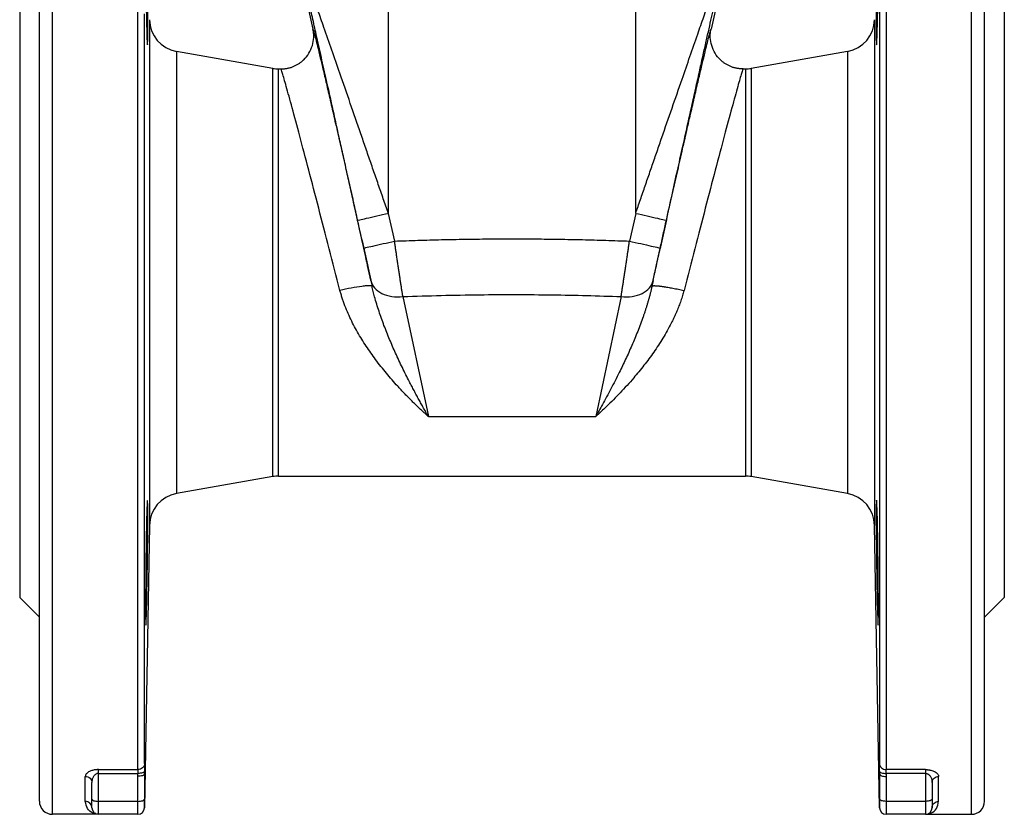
# Model space of a CAD drawing. Header units: millimetres. Extents: x 1043 to 2166, y -155 to 698.
# Tile 5 of 30: x 1058 to 1208, y 87 to 208. Entities that reach past the tile are written whole.
import ezdxf

# ---------------------------------------------------------------- set-up
doc = ezdxf.new("R2010")
doc.units = ezdxf.units.MM

msp = doc.modelspace()

# ---------------------------------------------------------------- linework, layer by layer
at = {"color": 7, "linetype": 'Continuous', "lineweight": 25}
for p, q in [((1062.74, 87.01), (1062.74, 252.01)), ((1075.76, 93.81), (1075.76, 252.01)), ((1113.9, 252.17), (1113.9, 178.52)), ((1151.59, 178.52), (1151.59, 252.17)), ((1189.73, 252.01), (1189.73, 93.81)), ((1202.74, 87.01), (1202.74, 252.01)), ((1188.73, 251.03), (1188.73, 94.72)), ((1060.74, 89.01), (1060.74, 250.01)), ((1204.74, 89.01), (1204.74, 250.01)), ((1098.86, 222.64), (1102.42, 206.59)), ((1166.62, 222.64), (1163.07, 206.59)), ((1057.74, 219.01), (1057.74, 120.01)), ((1207.74, 219.01), (1207.74, 120.01)), ((1077.51, 208.01), (1077.51, 131.01)), ((1187.98, 208.01), (1187.98, 131.01)), ((1081.64, 203.17), (1081.64, 135.85)), ((1096.31, 200.59), (1081.64, 203.17)), ((1183.84, 203.17), (1169.17, 200.59)), ((1183.84, 203.17), (1183.84, 135.85)), ((1096.31, 138.43), (1096.31, 200.59)), ((1097.18, 138.51), (1097.18, 200.51)), ((1097.18, 200.51), (1097.54, 200.51)), ((1167.95, 200.51), (1168.31, 200.51)), ((1168.31, 200.51), (1168.31, 138.51)), ((1169.17, 200.59), (1169.17, 138.43)), ((1113.9, 178.52), (1114.85, 174.29)), ((1151.59, 178.52), (1150.64, 174.29)), ((1111.24, 168.29), (1111.42, 167.43)), ((1154.25, 168.29), (1154.07, 167.43)), ((1116.12, 165.84), (1120, 147.59)), ((1149.37, 165.84), (1145.49, 147.59)), ((1120, 147.59), (1145.49, 147.59)), ((1096.31, 138.43), (1081.64, 135.85)), ((1097.18, 138.51), (1168.31, 138.51)), ((1183.84, 135.85), (1169.17, 138.43)), ((1077.51, 131.01), (1076.76, 87.99)), ((1188.73, 87.99), (1187.98, 131.01)), ((1060.74, 117.01), (1057.74, 120.01)), ((1207.74, 120.01), (1204.74, 117.01)), ((1069.74, 93.81), (1075.76, 93.81)), ((1069.74, 93.24), (1069.74, 93.81)), ((1069.74, 93.24), (1075.75, 93.24)), ((1069.74, 88.98), (1069.74, 93.24)), ((1075.74, 92.79), (1075.75, 93.24)), ((1076.74, 93.13), (1076.75, 93.56)), ((1188.74, 93.56), (1188.74, 93.13)), ((1188.74, 93.12), (1188.74, 89.33)), ((1195.74, 93.81), (1189.73, 93.81)), ((1195.74, 93.24), (1189.74, 93.24)), ((1189.74, 93.24), (1189.74, 92.79)), ((1195.74, 93.81), (1195.74, 93.24)), ((1195.74, 93.24), (1195.74, 88.98)), ((1067.74, 88.99), (1067.74, 92.79)), ((1068.74, 89.33), (1068.74, 91.86)), ((1075.74, 88.98), (1075.74, 92.79)), ((1189.74, 92.78), (1189.74, 88.98)), ((1196.74, 91.86), (1196.74, 89.33)), ((1197.74, 88.99), (1197.74, 92.79)), ((1068.74, 88.01), (1068.74, 89.33)), ((1075.74, 88.98), (1069.74, 88.98)), ((1069.74, 87.01), (1069.74, 88.98)), ((1075.74, 87.01), (1075.74, 88.98)), ((1076.74, 88.01), (1076.74, 89.33)), ((1188.74, 89.33), (1188.74, 88.01)), ((1195.74, 88.98), (1189.74, 88.98)), ((1189.74, 88.98), (1189.74, 87.01)), ((1195.74, 88.98), (1195.74, 87.01)), ((1196.74, 89.33), (1196.74, 88.01)), ((1069.74, 87.01), (1062.74, 87.01)), ((1075.74, 87.01), (1069.74, 87.01)), ((1195.74, 87.01), (1189.74, 87.01)), ((1195.74, 87.01), (1202.74, 87.01))]:
    msp.add_line(p, q, dxfattribs=at)
at = {"color": 8, "linetype": 'Continuous', "lineweight": 25}
msp.add_line((1077.2, 125.32), (1076.97, 125.32), dxfattribs=at)
at = {"color": 7, "linetype": 'Continuous', "lineweight": 25, "flags": 128}
for points in [[(1076.76, 94.72), (1076.76, 97.04), (1076.76, 99.69), (1076.76, 102.64), (1076.76, 105.9), (1076.76, 109.43), (1076.76, 113.24), (1076.76, 117.29), (1076.76, 121.58), (1076.76, 126.07), (1076.76, 130.76), (1076.76, 135.63), (1076.76, 140.64), (1076.76, 145.78), (1076.76, 151.03), (1076.76, 156.36), (1076.76, 161.74), (1076.76, 167.16), (1076.76, 172.6), (1076.76, 178.01), (1076.76, 183.39), (1076.76, 188.71), (1076.76, 193.95), (1076.76, 199.07), (1076.76, 204.07), (1076.76, 208.91)], [(1068.74, 89.33), (1068.76, 89.26), (1068.82, 89.19), (1068.91, 89.14), (1069.04, 89.08), (1069.19, 89.04), (1069.36, 89.01), (1069.55, 88.99), (1069.74, 88.98)], [(1075.74, 88.98), (1075.94, 88.99), (1076.13, 89.01), (1076.3, 89.04), (1076.45, 89.08), (1076.58, 89.14), (1076.67, 89.19), (1076.72, 89.26), (1076.74, 89.33)], [(1189.74, 88.98), (1189.55, 88.99), (1189.36, 89.01), (1189.19, 89.04), (1189.04, 89.08), (1188.91, 89.14), (1188.82, 89.19), (1188.76, 89.26), (1188.74, 89.33)], [(1196.74, 89.33), (1196.72, 89.26), (1196.67, 89.19), (1196.58, 89.14), (1196.45, 89.08), (1196.3, 89.04), (1196.13, 89.01), (1195.94, 88.99), (1195.74, 88.98)]]:
    msp.add_lwpolyline(points, dxfattribs=at)
at = {"color": 7, "linetype": 'Continuous', "lineweight": 25}
for centre, radius, start, end in [((1082.51, 208.1), 5, 181, 260), ((1182.98, 208.1), 5, 280, 359), ((1097.18, 205.51), 5, 260, 270), ((1168.31, 205.51), 5, 270, 280), ((1097.18, 133.51), 5, 90, 100), ((1168.31, 133.51), 5, 80, 90), ((1082.51, 130.92), 5, 100, 179), ((1182.98, 130.92), 5, 1, 80), ((1062.74, 89.01), 2, 180, 270), ((1067.76, 88), 0.988, 0.7027, 90.6863), ((1202.74, 89.01), 2, 270, 0), ((1069.74, 88.01), 1, 180, 270), ((1075.74, 88.01), 1, 270, 0), ((1189.74, 88.01), 1, 180, 270), ((1195.74, 88.01), 1, 270, 0)]:
    msp.add_arc(centre, radius, start, end, dxfattribs=at)
for points, knots in [([(1076.97, 223.2), (1076.97, 223.2), (1076.97, 223.2), (1076.96, 223.18), (1076.96, 223.16), (1076.96, 223.12), (1076.95, 223.08), (1076.95, 223.02), (1076.95, 222.95), (1076.95, 222.88), (1076.94, 222.79), (1076.94, 222.69), (1076.94, 222.59), (1076.94, 222.47), (1076.94, 222.35), (1076.93, 222.21), (1076.93, 222.07), (1076.93, 221.91), (1076.93, 221.75), (1076.93, 221.58), (1076.93, 221.4), (1076.93, 221.22), (1076.93, 221.02), (1076.93, 220.51), (1076.93, 219.59), (1076.93, 218.14), (1076.94, 216.55), (1076.96, 214.67), (1076.98, 212.55), (1077.01, 210.3), (1077.06, 207.92), (1077.11, 205.71), (1077.15, 204.67), (1077.18, 204.35), (1077.19, 204.27), (1077.19, 204.21), (1077.2, 204.21), (1077.2, 204.2)], [0, 0, 0, 0, 0.010519, 0.021034, 0.031545, 0.042054, 0.052562, 0.063069, 0.073576, 0.084084, 0.094593, 0.105103, 0.115614, 0.126125, 0.136636, 0.147148, 0.157659, 0.168169, 0.17868, 0.18919, 0.199701, 0.210211, 0.220722, 0.231232, 0.288964, 0.346696, 0.404427, 0.462158, 0.539064, 0.61597, 0.692876, 0.807895, 0.922912, 0.942172, 0.961432, 0.980703, 1, 1, 1, 1]), ([(1077.2, 204.2), (1077.2, 204.2), (1077.21, 204.2), (1077.21, 204.22), (1077.21, 204.24), (1077.22, 204.28), (1077.22, 204.32), (1077.23, 204.37), (1077.23, 204.43), (1077.23, 204.5), (1077.23, 204.58), (1077.24, 204.67), (1077.24, 204.77), (1077.24, 204.87), (1077.25, 204.99), (1077.25, 205.11), (1077.25, 205.24), (1077.25, 205.38), (1077.25, 205.53), (1077.25, 205.69), (1077.26, 205.86), (1077.26, 206.03), (1077.26, 206.21), (1077.26, 206.4), (1077.26, 206.9), (1077.26, 207.81), (1077.25, 209.26), (1077.24, 210.86), (1077.22, 212.74), (1077.19, 214.86), (1077.15, 217.1), (1077.1, 219.49), (1077.05, 221.7), (1077.01, 222.73), (1076.99, 223.05), (1076.98, 223.14), (1076.98, 223.19), (1076.97, 223.2), (1076.97, 223.2)], [0, 0, 0, 0, 0.010043, 0.020091, 0.030143, 0.040199, 0.050258, 0.060319, 0.07038, 0.080441, 0.0905, 0.100557, 0.110612, 0.120664, 0.130714, 0.140762, 0.150811, 0.160861, 0.170913, 0.180967, 0.191021, 0.201075, 0.21113, 0.221183, 0.231237, 0.288969, 0.346694, 0.404425, 0.462158, 0.539069, 0.615979, 0.69289, 0.807905, 0.92292, 0.942197, 0.961473, 0.980743, 1, 1, 1, 1]), ([(1113.9, 178.52), (1113.77, 178.88), (1113.52, 179.62), (1113.14, 180.73), (1112.76, 181.83), (1112.38, 182.93), (1112, 184.04), (1111.61, 185.14), (1111.23, 186.24), (1110.85, 187.34), (1110.47, 188.44), (1110.09, 189.54), (1109.3, 191.82), (1108.11, 195.27), (1106.64, 199.52), (1105.29, 203.39), (1104.17, 206.6), (1103.17, 209.49), (1102.46, 211.53), (1101.95, 212.97), (1101.63, 213.89), (1101.32, 214.76), (1101.1, 215.38), (1100.95, 215.8), (1100.86, 216.05), (1100.78, 216.28), (1100.7, 216.49), (1100.64, 216.67), (1100.6, 216.77), (1100.58, 216.81)], [0, 0, 0, 0, 0.026611, 0.053222, 0.079832, 0.106443, 0.133054, 0.159665, 0.186275, 0.212886, 0.239497, 0.266107, 0.292718, 0.405256, 0.517791, 0.605484, 0.693172, 0.761819, 0.830454, 0.85763, 0.884809, 0.911984, 0.939164, 0.949306, 0.959445, 0.969574, 0.979696, 0.989828, 1, 1, 1, 1]), ([(1151.59, 178.52), (1151.71, 178.87), (1151.95, 179.57), (1152.31, 180.62), (1152.67, 181.67), (1153.04, 182.72), (1153.4, 183.77), (1153.76, 184.82), (1154.12, 185.87), (1154.49, 186.91), (1154.85, 187.96), (1155.21, 189.01), (1155.97, 191.2), (1157.12, 194.52), (1158.55, 198.65), (1159.86, 202.41), (1160.96, 205.59), (1161.96, 208.46), (1162.68, 210.52), (1163.2, 212), (1163.53, 212.95), (1163.85, 213.87), (1164.09, 214.54), (1164.25, 214.99), (1164.34, 215.25), (1164.43, 215.5), (1164.51, 215.73), (1164.59, 215.96), (1164.67, 216.17), (1164.74, 216.36), (1164.8, 216.54), (1164.86, 216.69), (1164.89, 216.77), (1164.9, 216.81)], [0, 0, 0, 0, 0.025315, 0.05063, 0.075946, 0.101261, 0.126576, 0.151891, 0.177206, 0.202521, 0.227836, 0.253152, 0.278467, 0.387024, 0.495578, 0.58121, 0.666837, 0.734828, 0.802811, 0.829943, 0.857076, 0.884211, 0.911343, 0.920205, 0.929065, 0.937927, 0.946793, 0.95566, 0.964523, 0.973387, 0.982259, 0.991146, 1, 1, 1, 1]), ([(1109.23, 177.43), (1109.13, 177.88), (1108.93, 178.78), (1108.63, 180.13), (1108.33, 181.48), (1108.03, 182.83), (1107.73, 184.17), (1107.43, 185.52), (1107.13, 186.87), (1106.84, 188.21), (1106.29, 190.65), (1105.51, 194.18), (1104.56, 198.42), (1103.7, 202.28), (1102.98, 205.49), (1102.34, 208.38), (1101.88, 210.4), (1101.55, 211.85), (1101.35, 212.76), (1101.15, 213.63), (1101.01, 214.27), (1100.91, 214.7), (1100.85, 214.94), (1100.8, 215.17), (1100.75, 215.38), (1100.7, 215.58), (1100.68, 215.68), (1100.67, 215.73)], [0, 0, 0, 0, 0.033828, 0.067657, 0.101485, 0.135313, 0.169141, 0.202969, 0.236798, 0.270626, 0.304454, 0.420712, 0.536969, 0.626265, 0.715559, 0.783423, 0.851279, 0.87631, 0.90134, 0.926371, 0.951404, 0.959494, 0.96759, 0.975687, 0.983783, 0.991892, 1, 1, 1, 1]), ([(1156.26, 177.43), (1156.57, 178.83), (1157.16, 181.5), (1158.02, 185.35), (1158.8, 188.88), (1159.52, 192.11), (1160.18, 195.08), (1160.79, 197.8), (1161.34, 200.29), (1161.85, 202.58), (1162.32, 204.67), (1162.75, 206.58), (1163.14, 208.32), (1163.49, 209.88), (1163.81, 211.29), (1164.09, 212.53), (1164.33, 213.62), (1164.54, 214.53), (1164.71, 215.25), (1164.79, 215.6), (1164.82, 215.73)], [0, 0, 0, 0, 0.104953, 0.201231, 0.289675, 0.370929, 0.445569, 0.51417, 0.577281, 0.635413, 0.689044, 0.738325, 0.78338, 0.824534, 0.862046, 0.896166, 0.926999, 0.954549, 0.978913, 1, 1, 1, 1]), ([(1188.28, 213.7), (1188.28, 213.6), (1188.28, 213.4), (1188.28, 213.11), (1188.27, 212.81), (1188.27, 212.51), (1188.27, 212.21), (1188.26, 211.92), (1188.26, 211.62), (1188.26, 211.33), (1188.25, 211.04), (1188.25, 210.76), (1188.25, 210.47), (1188.24, 210.19), (1188.24, 209.92), (1188.24, 209.65), (1188.24, 209.38), (1188.24, 209.11), (1188.23, 208.85), (1188.23, 208.6), (1188.23, 208.35), (1188.23, 208.1), (1188.23, 207.86), (1188.23, 207.63), (1188.23, 207.04), (1188.23, 206.18), (1188.24, 205.25), (1188.25, 204.58), (1188.27, 204.18), (1188.3, 204.18), (1188.34, 204.73), (1188.38, 205.98), (1188.44, 208.19), (1188.48, 210.5), (1188.5, 211.99), (1188.5, 212.56), (1188.51, 213.13), (1188.52, 213.51), (1188.52, 213.7)], [0, 0, 0, 0, 0.010043, 0.020091, 0.030143, 0.040199, 0.050258, 0.060319, 0.07038, 0.080441, 0.0905, 0.100557, 0.110612, 0.120664, 0.130714, 0.140762, 0.150811, 0.160861, 0.170913, 0.180967, 0.191021, 0.201075, 0.21113, 0.221183, 0.231237, 0.288969, 0.346694, 0.404425, 0.462158, 0.539069, 0.615979, 0.69289, 0.807905, 0.92292, 0.942197, 0.961473, 0.980743, 1, 1, 1, 1]), ([(1097.54, 200.51), (1097.61, 200.51), (1097.76, 200.51), (1097.99, 200.53), (1098.21, 200.55), (1098.43, 200.59), (1098.66, 200.63), (1098.87, 200.69), (1099.09, 200.75), (1099.3, 200.83), (1099.51, 200.91), (1099.72, 201.01), (1099.92, 201.11), (1100.11, 201.22), (1100.31, 201.34), (1100.49, 201.47), (1100.67, 201.61), (1100.84, 201.75), (1101.27, 202.14), (1101.85, 202.87), (1102.38, 204.05), (1102.54, 205.04), (1102.54, 205.75), (1102.5, 206.17), (1102.45, 206.45), (1102.42, 206.59)], [0, 0, 0, 0, 0.025203, 0.050432, 0.075678, 0.100933, 0.12619, 0.151445, 0.176696, 0.201939, 0.227177, 0.252411, 0.277643, 0.302879, 0.328119, 0.353359, 0.378601, 0.403842, 0.429082, 0.571726, 0.714369, 0.857013, 0.904707, 0.952386, 1, 1, 1, 1]), ([(1167.95, 200.51), (1167.87, 200.51), (1167.72, 200.51), (1167.5, 200.53), (1167.28, 200.55), (1167.05, 200.59), (1166.83, 200.63), (1166.61, 200.69), (1166.4, 200.75), (1166.18, 200.83), (1165.97, 200.91), (1165.77, 201.01), (1165.57, 201.11), (1165.37, 201.22), (1165.18, 201.34), (1165, 201.47), (1164.82, 201.61), (1164.65, 201.75), (1164.22, 202.14), (1163.64, 202.87), (1163.11, 204.05), (1162.94, 205.04), (1162.95, 205.75), (1162.99, 206.17), (1163.04, 206.45), (1163.07, 206.59)], [0, 0, 0, 0, 0.025203, 0.050432, 0.075678, 0.100933, 0.12619, 0.151445, 0.176696, 0.201939, 0.227177, 0.252411, 0.277644, 0.302879, 0.328119, 0.353359, 0.378601, 0.403842, 0.429082, 0.571726, 0.714369, 0.857013, 0.904707, 0.952386, 1, 1, 1, 1]), ([(1103.2, 203.63), (1103.22, 203.58), (1103.34, 203.07), (1103.65, 201.78), (1104.12, 199.76), (1104.67, 197.4), (1105.28, 194.76), (1105.94, 191.87), (1106.65, 188.76), (1107.4, 185.46), (1108.17, 182.01), (1108.97, 178.45), (1109.79, 174.81), (1110.61, 171.12), (1111.15, 168.66), (1111.42, 167.43)], [0, 0, 0, 0, 0.010789, 0.093219, 0.175651, 0.258084, 0.340519, 0.422956, 0.505393, 0.587831, 0.670267, 0.752702, 0.835135, 0.917567, 1, 1, 1, 1]), ([(1154.07, 167.43), (1154.34, 168.66), (1154.88, 171.12), (1155.7, 174.81), (1156.51, 178.45), (1157.31, 182.01), (1158.09, 185.46), (1158.84, 188.76), (1159.54, 191.87), (1160.21, 194.76), (1160.81, 197.4), (1161.36, 199.76), (1161.84, 201.78), (1162.15, 203.07), (1162.27, 203.58), (1162.29, 203.63)], [0, 0, 0, 0, 0.082433, 0.164866, 0.247301, 0.329738, 0.412176, 0.494614, 0.577051, 0.659487, 0.741921, 0.824353, 0.906784, 0.989215, 1, 1, 1, 1]), ([(1106.54, 166.79), (1106, 168.9), (1105.45, 171.03), (1104.36, 175.23), (1103.82, 177.31), (1102.77, 181.34), (1102.26, 183.28), (1101.29, 186.96), (1100.83, 188.7), (1099.99, 191.87), (1099.6, 193.32), (1098.91, 195.85), (1098.61, 196.93), (1098.11, 198.7), (1097.92, 199.37), (1097.64, 200.28), (1097.56, 200.51), (1097.54, 200.51)], [0, 0, 0, 0, 0.125, 0.125, 0.25, 0.25, 0.375, 0.375, 0.5, 0.5, 0.625, 0.625, 0.75, 0.75, 0.875, 0.875, 1, 1, 1, 1]), ([(1167.95, 200.51), (1167.93, 200.51), (1167.85, 200.28), (1167.57, 199.37), (1167.37, 198.7), (1166.88, 196.93), (1166.58, 195.85), (1165.89, 193.32), (1165.5, 191.87), (1164.65, 188.7), (1164.2, 186.96), (1163.23, 183.28), (1162.72, 181.34), (1161.67, 177.31), (1161.13, 175.23), (1160.04, 171.03), (1159.49, 168.9), (1158.95, 166.79)], [0, 0, 0, 0, 0.125, 0.125, 0.25, 0.25, 0.375, 0.375, 0.5, 0.5, 0.625, 0.625, 0.75, 0.75, 0.875, 0.875, 1, 1, 1, 1]), ([(1109.23, 177.43), (1109.23, 177.44), (1109.34, 177.47), (1109.79, 177.58), (1110.14, 177.66), (1111.05, 177.87), (1111.59, 178), (1112.74, 178.26), (1113.34, 178.39), (1113.9, 178.52)], [0, 0, 0, 0, 0.25, 0.25, 0.5, 0.5, 0.75, 0.75, 1, 1, 1, 1]), ([(1151.59, 178.52), (1152.15, 178.39), (1152.74, 178.26), (1153.89, 178), (1154.44, 177.87), (1155.34, 177.66), (1155.7, 177.58), (1156.15, 177.47), (1156.25, 177.44), (1156.26, 177.43)], [0, 0, 0, 0, 0.25, 0.25, 0.5, 0.5, 0.75, 0.75, 1, 1, 1, 1]), ([(1155.32, 173.21), (1155.48, 173.91), (1155.79, 175.32), (1156.1, 176.73), (1156.26, 177.43)], [0, 0, 0, 0, 0.500013, 1, 1, 1, 1]), ([(1110.17, 173.21), (1110.17, 173.22), (1110.27, 173.25), (1110.73, 173.36), (1111.08, 173.44), (1111.99, 173.65), (1112.54, 173.78), (1113.69, 174.03), (1114.29, 174.17), (1114.85, 174.29)], [0, 0, 0, 0, 0.25, 0.25, 0.5, 0.5, 0.75, 0.75, 1, 1, 1, 1]), ([(1114.85, 174.29), (1115.44, 174.32), (1116.64, 174.36), (1118.42, 174.42), (1120.21, 174.47), (1122, 174.52), (1123.79, 174.55), (1125.58, 174.58), (1127.37, 174.61), (1129.16, 174.63), (1130.95, 174.64), (1132.74, 174.64), (1134.53, 174.64), (1136.32, 174.63), (1138.11, 174.61), (1139.9, 174.58), (1141.69, 174.55), (1143.48, 174.52), (1145.27, 174.47), (1147.06, 174.42), (1148.85, 174.36), (1150.04, 174.32), (1150.64, 174.29)], [0, 0, 0, 0, 0.05, 0.100001, 0.150001, 0.200001, 0.250002, 0.300002, 0.350002, 0.400002, 0.450002, 0.500002, 0.550002, 0.600002, 0.650002, 0.700002, 0.750002, 0.800001, 0.850001, 0.900001, 0.95, 1, 1, 1, 1]), ([(1116.12, 165.84), (1116.11, 165.92), (1116.08, 166.09), (1116.04, 166.35), (1116, 166.62), (1115.96, 166.89), (1115.91, 167.17), (1115.87, 167.46), (1115.83, 167.75), (1115.78, 168.05), (1115.73, 168.35), (1115.69, 168.66), (1115.64, 168.97), (1115.59, 169.29), (1115.54, 169.61), (1115.5, 169.93), (1115.45, 170.26), (1115.4, 170.6), (1115.35, 170.93), (1115.3, 171.27), (1115.24, 171.61), (1115.18, 172.03), (1115.11, 172.54), (1115.02, 173.12), (1114.93, 173.71), (1114.88, 174.1), (1114.85, 174.29)], [0, 0, 0, 0, 0.03745, 0.074904, 0.112362, 0.149822, 0.187283, 0.224744, 0.262204, 0.299664, 0.337122, 0.37458, 0.412037, 0.449493, 0.486948, 0.524404, 0.56186, 0.599316, 0.636773, 0.674231, 0.71169, 0.749149, 0.811868, 0.874585, 0.937298, 1, 1, 1, 1]), ([(1149.37, 165.84), (1149.38, 165.92), (1149.41, 166.09), (1149.45, 166.35), (1149.49, 166.62), (1149.53, 166.89), (1149.57, 167.17), (1149.62, 167.46), (1149.66, 167.75), (1149.71, 168.05), (1149.75, 168.35), (1149.8, 168.66), (1149.85, 168.97), (1149.89, 169.29), (1149.94, 169.61), (1149.99, 169.93), (1150.04, 170.26), (1150.09, 170.6), (1150.14, 170.93), (1150.19, 171.27), (1150.24, 171.61), (1150.31, 172.03), (1150.38, 172.54), (1150.47, 173.12), (1150.55, 173.71), (1150.61, 174.1), (1150.64, 174.29)], [0, 0, 0, 0, 0.037426, 0.07487, 0.112328, 0.149795, 0.187266, 0.224736, 0.262202, 0.299663, 0.337122, 0.374579, 0.412034, 0.449489, 0.486943, 0.524397, 0.56185, 0.599305, 0.636761, 0.674219, 0.711679, 0.749141, 0.81187, 0.874602, 0.937319, 1, 1, 1, 1]), ([(1150.64, 174.29), (1151.2, 174.17), (1151.8, 174.03), (1152.95, 173.78), (1153.5, 173.65), (1154.4, 173.44), (1154.76, 173.36), (1155.21, 173.25), (1155.32, 173.22), (1155.32, 173.21)], [0, 0, 0, 0, 0.25, 0.25, 0.5, 0.5, 0.75, 0.75, 1, 1, 1, 1]), ([(1111.24, 168.29), (1111.22, 168.35), (1111.2, 168.48), (1111.16, 168.67), (1111.12, 168.87), (1111.07, 169.07), (1111.03, 169.28), (1110.98, 169.49), (1110.93, 169.71), (1110.88, 169.94), (1110.83, 170.16), (1110.78, 170.4), (1110.73, 170.63), (1110.68, 170.87), (1110.63, 171.11), (1110.57, 171.36), (1110.52, 171.61), (1110.45, 171.92), (1110.37, 172.3), (1110.27, 172.76), (1110.2, 173.06), (1110.17, 173.21)], [0, 0, 0, 0, 0.046778, 0.093581, 0.140399, 0.187225, 0.234048, 0.280866, 0.32768, 0.37449, 0.421299, 0.468105, 0.514911, 0.561716, 0.608522, 0.655331, 0.702144, 0.74896, 0.832667, 0.916363, 1, 1, 1, 1]), ([(1154.25, 168.29), (1154.32, 168.61), (1154.47, 169.32), (1154.73, 170.53), (1155.02, 171.85), (1155.22, 172.76), (1155.32, 173.21)], [0, 0, 0, 0, 0.247886, 0.498003, 0.749142, 1, 1, 1, 1]), ([(1111.24, 168.29), (1111.33, 167.89), (1111.53, 167.51), (1112.1, 166.85), (1112.47, 166.56), (1113.36, 166.12), (1113.87, 165.96), (1114.96, 165.79), (1115.54, 165.78), (1116.12, 165.84)], [0, 0, 0, 0, 0.25, 0.25, 0.5, 0.5, 0.75, 0.75, 1, 1, 1, 1]), ([(1149.37, 165.84), (1149.95, 165.78), (1150.53, 165.79), (1151.62, 165.96), (1152.13, 166.12), (1153.02, 166.56), (1153.39, 166.85), (1153.96, 167.51), (1154.16, 167.89), (1154.25, 168.29)], [0, 0, 0, 0, 0.25, 0.25, 0.5, 0.5, 0.75, 0.75, 1, 1, 1, 1]), ([(1111.42, 167.43), (1111.4, 167.48), (1111.27, 167.51), (1110.88, 167.5), (1110.72, 167.49), (1110.33, 167.46), (1110.11, 167.43), (1109.39, 167.34), (1108.82, 167.24), (1107.67, 167.03), (1107.08, 166.91), (1106.54, 166.79)], [0, 0, 0, 0, 0.25, 0.25, 0.375, 0.375, 0.5, 0.5, 0.75, 0.75, 1, 1, 1, 1]), ([(1120, 147.59), (1119.86, 147.72), (1119.57, 147.97), (1119.15, 148.36), (1118.72, 148.76), (1118.29, 149.17), (1117.87, 149.58), (1117.44, 150), (1117.02, 150.42), (1116.59, 150.85), (1116.17, 151.29), (1115.75, 151.74), (1114.89, 152.67), (1113.61, 154.14), (1112, 156.18), (1110.52, 158.27), (1109.2, 160.41), (1108.02, 162.65), (1107.28, 164.41), (1106.88, 165.61), (1106.7, 166.19), (1106.59, 166.59), (1106.54, 166.79)], [0, 0, 0, 0, 0.026871, 0.053737, 0.0806, 0.107463, 0.134327, 0.161193, 0.188059, 0.214925, 0.241791, 0.268656, 0.29552, 0.408126, 0.520727, 0.623369, 0.726007, 0.826877, 0.927737, 0.95182, 0.975905, 1, 1, 1, 1]), ([(1120, 147.59), (1119.88, 147.8), (1119.64, 148.22), (1119.27, 148.87), (1118.91, 149.52), (1118.55, 150.18), (1118.19, 150.84), (1117.83, 151.52), (1117.47, 152.2), (1116.87, 153.35), (1116.04, 155.01), (1115.03, 157.16), (1114.09, 159.3), (1113.24, 161.42), (1112.47, 163.59), (1111.94, 165.33), (1111.6, 166.62), (1111.48, 167.16), (1111.42, 167.43)], [0, 0, 0, 0, 0.037344, 0.074689, 0.112033, 0.149377, 0.186721, 0.224065, 0.261409, 0.298753, 0.412299, 0.525844, 0.628681, 0.731517, 0.830978, 0.930435, 0.965216, 1, 1, 1, 1]), ([(1154.07, 167.43), (1154.03, 167.27), (1153.96, 166.95), (1153.84, 166.47), (1153.72, 165.99), (1153.59, 165.52), (1153.46, 165.06), (1153.32, 164.59), (1153.18, 164.13), (1153.03, 163.68), (1152.88, 163.22), (1152.51, 162.17), (1151.9, 160.54), (1151.01, 158.39), (1150.06, 156.3), (1149, 154.09), (1147.81, 151.78), (1146.78, 149.87), (1146, 148.49), (1145.66, 147.89), (1145.49, 147.59)], [0, 0, 0, 0, 0.020694, 0.041385, 0.062076, 0.082766, 0.103456, 0.124147, 0.144837, 0.165527, 0.186217, 0.206907, 0.311398, 0.415891, 0.521208, 0.626526, 0.760613, 0.894702, 0.947351, 1, 1, 1, 1]), ([(1158.95, 166.79), (1158.91, 166.65), (1158.84, 166.39), (1158.72, 165.99), (1158.6, 165.59), (1158.47, 165.2), (1158.33, 164.8), (1158.18, 164.42), (1158.03, 164.03), (1157.87, 163.65), (1157.71, 163.27), (1157.54, 162.9), (1157.37, 162.53), (1157.19, 162.16), (1156.68, 161.14), (1155.76, 159.51), (1154.35, 157.37), (1152.86, 155.36), (1151.15, 153.28), (1149.24, 151.18), (1147.57, 149.51), (1146.31, 148.34), (1145.76, 147.84), (1145.49, 147.59)], [0, 0, 0, 0, 0.016323, 0.032645, 0.048962, 0.065278, 0.081593, 0.097909, 0.114225, 0.130541, 0.146857, 0.163172, 0.179487, 0.195801, 0.212115, 0.316736, 0.421362, 0.525941, 0.630523, 0.763204, 0.895891, 0.947941, 1, 1, 1, 1]), ([(1154.07, 167.43), (1154.07, 167.44), (1154.08, 167.45), (1154.1, 167.46), (1154.13, 167.48), (1154.17, 167.49), (1154.23, 167.5), (1154.29, 167.5), (1154.36, 167.51), (1154.44, 167.51), (1154.54, 167.5), (1154.64, 167.5), (1154.75, 167.49), (1154.87, 167.48), (1155, 167.47), (1155.14, 167.46), (1155.28, 167.44), (1155.43, 167.42), (1155.6, 167.4), (1155.76, 167.38), (1155.94, 167.35), (1156.17, 167.32), (1156.48, 167.27), (1156.86, 167.2), (1157.26, 167.13), (1157.67, 167.05), (1158.09, 166.97), (1158.52, 166.88), (1158.8, 166.82), (1158.95, 166.79)], [0, 0, 0, 0, 0.029948, 0.05993, 0.089934, 0.119952, 0.149977, 0.180002, 0.210024, 0.24004, 0.270049, 0.300052, 0.330049, 0.360042, 0.390036, 0.420033, 0.450035, 0.48004, 0.510045, 0.54005, 0.570053, 0.600052, 0.657171, 0.714296, 0.771443, 0.828613, 0.885791, 0.942939, 1, 1, 1, 1]), ([(1116.12, 165.84), (1120.01, 165.99), (1127.59, 166.17), (1138.68, 166.16), (1145.87, 165.97), (1149.37, 165.84)], [0, 0, 0, 0, 0.35097, 0.684307, 1, 1, 1, 1]), ([(1077.2, 125.32), (1077.2, 125.41), (1077.21, 125.61), (1077.21, 125.91), (1077.21, 126.21), (1077.22, 126.51), (1077.22, 126.81), (1077.23, 127.1), (1077.23, 127.39), (1077.23, 127.69), (1077.23, 127.97), (1077.24, 128.26), (1077.24, 128.54), (1077.24, 128.82), (1077.25, 129.1), (1077.25, 129.37), (1077.25, 129.64), (1077.25, 129.91), (1077.25, 130.17), (1077.25, 130.42), (1077.26, 130.67), (1077.26, 130.92), (1077.26, 131.15), (1077.26, 131.39), (1077.26, 131.97), (1077.26, 132.83), (1077.25, 133.77), (1077.24, 134.43), (1077.22, 134.84), (1077.19, 134.84), (1077.15, 134.28), (1077.1, 133.03), (1077.05, 130.83), (1077.01, 128.52), (1076.99, 127.03), (1076.98, 126.46), (1076.98, 125.89), (1076.97, 125.51), (1076.97, 125.32)], [0, 0, 0, 0, 0.010043, 0.020091, 0.030143, 0.040199, 0.050258, 0.060319, 0.07038, 0.080441, 0.0905, 0.100557, 0.110612, 0.120664, 0.130714, 0.140762, 0.150811, 0.160861, 0.170913, 0.180967, 0.191021, 0.201075, 0.21113, 0.221183, 0.231237, 0.288969, 0.346694, 0.404425, 0.462158, 0.539069, 0.615979, 0.69289, 0.807905, 0.92292, 0.942197, 0.961473, 0.980743, 1, 1, 1, 1]), ([(1188.28, 134.82), (1188.28, 134.81), (1188.28, 134.81), (1188.28, 134.8), (1188.27, 134.78), (1188.27, 134.74), (1188.27, 134.7), (1188.26, 134.65), (1188.26, 134.59), (1188.26, 134.52), (1188.25, 134.44), (1188.25, 134.35), (1188.25, 134.25), (1188.24, 134.14), (1188.24, 134.03), (1188.24, 133.91), (1188.24, 133.77), (1188.24, 133.63), (1188.23, 133.49), (1188.23, 133.33), (1188.23, 133.16), (1188.23, 132.99), (1188.23, 132.81), (1188.23, 132.62), (1188.23, 132.12), (1188.23, 131.21), (1188.24, 129.75), (1188.25, 128.16), (1188.27, 126.28), (1188.3, 124.16), (1188.34, 121.91), (1188.38, 119.53), (1188.44, 117.32), (1188.48, 116.29), (1188.5, 115.96), (1188.5, 115.88), (1188.51, 115.82), (1188.52, 115.82), (1188.52, 115.82)], [0, 0, 0, 0, 0.010043, 0.020091, 0.030143, 0.040199, 0.050258, 0.060319, 0.07038, 0.080441, 0.0905, 0.100557, 0.110612, 0.120664, 0.130714, 0.140762, 0.150811, 0.160861, 0.170913, 0.180967, 0.191021, 0.201075, 0.21113, 0.221183, 0.231237, 0.288969, 0.346694, 0.404425, 0.462158, 0.539069, 0.615979, 0.69289, 0.807905, 0.92292, 0.942197, 0.961473, 0.980743, 1, 1, 1, 1]), ([(1188.52, 115.82), (1188.52, 115.82), (1188.52, 115.82), (1188.52, 115.83), (1188.53, 115.86), (1188.53, 115.9), (1188.53, 115.94), (1188.54, 116), (1188.54, 116.07), (1188.54, 116.14), (1188.54, 116.23), (1188.55, 116.32), (1188.55, 116.43), (1188.55, 116.55), (1188.55, 116.67), (1188.55, 116.81), (1188.55, 116.95), (1188.56, 117.1), (1188.56, 117.27), (1188.56, 117.44), (1188.56, 117.62), (1188.56, 117.8), (1188.56, 118), (1188.56, 118.51), (1188.56, 119.42), (1188.55, 120.88), (1188.54, 122.47), (1188.53, 124.35), (1188.5, 126.47), (1188.47, 128.72), (1188.43, 131.1), (1188.38, 133.31), (1188.33, 134.34), (1188.31, 134.67), (1188.3, 134.75), (1188.29, 134.81), (1188.29, 134.81), (1188.28, 134.82)], [0, 0, 0, 0, 0.010519, 0.021034, 0.031545, 0.042054, 0.052562, 0.063069, 0.073576, 0.084084, 0.094593, 0.105103, 0.115614, 0.126125, 0.136636, 0.147148, 0.157659, 0.168169, 0.17868, 0.18919, 0.199701, 0.210211, 0.220722, 0.231232, 0.288964, 0.346696, 0.404427, 0.462158, 0.539064, 0.61597, 0.692876, 0.807895, 0.922912, 0.942172, 0.961432, 0.980703, 1, 1, 1, 1]), ([(1076.97, 125.32), (1076.97, 125.21), (1076.97, 125), (1076.96, 124.69), (1076.96, 124.38), (1076.96, 124.07), (1076.95, 123.76), (1076.95, 123.45), (1076.95, 123.14), (1076.95, 122.84), (1076.94, 122.54), (1076.94, 122.24), (1076.94, 121.95), (1076.94, 121.66), (1076.94, 121.37), (1076.93, 121.09), (1076.93, 120.81), (1076.93, 120.53), (1076.93, 120.27), (1076.93, 120), (1076.93, 119.75), (1076.93, 119.5), (1076.93, 119.25), (1076.93, 118.66), (1076.93, 117.8), (1076.93, 116.86), (1076.94, 116.2), (1076.96, 115.79), (1076.98, 115.79), (1077.01, 116.35), (1077.06, 117.6), (1077.11, 119.8), (1077.15, 122.11), (1077.18, 123.6), (1077.19, 124.17), (1077.19, 124.74), (1077.2, 125.12), (1077.2, 125.32)], [0, 0, 0, 0, 0.0105195, 0.021034, 0.031545, 0.0420539, 0.0525615, 0.0630688, 0.0735763, 0.0840844, 0.0945933, 0.105103, 0.1156135, 0.1261247, 0.1366361, 0.1471476, 0.1576587, 0.1681694, 0.1786798, 0.1891902, 0.1997006, 0.2102111, 0.2207216, 0.2312321, 0.2889637, 0.3466956, 0.404427, 0.462158, 0.539064, 0.6159701, 0.6928762, 0.8078954, 0.9229122, 0.9421722, 0.9614325, 0.9807029, 1, 1, 1, 1]), ([(1076.76, 94.72), (1076.76, 94.48), (1076.65, 94.24), (1076.28, 93.91), (1076.02, 93.81), (1075.76, 93.81)], [0, 0, 0, 0, 0.5, 0.5, 1, 1, 1, 1]), ([(1076.76, 94.72), (1076.76, 94.69), (1076.76, 94.65), (1076.76, 94.58), (1076.76, 94.5), (1076.76, 94.41), (1076.76, 94.31), (1076.76, 94.2), (1076.76, 94.08), (1076.75, 93.96), (1076.75, 93.83), (1076.75, 93.7), (1076.75, 93.61), (1076.75, 93.56)], [0, 0, 0, 0, 0.090908, 0.181815, 0.272726, 0.363637, 0.454543, 0.545448, 0.636359, 0.727271, 0.81818, 0.909084, 1, 1, 1, 1]), ([(1188.73, 94.72), (1188.73, 94.61), (1188.75, 94.49), (1188.85, 94.27), (1188.93, 94.16), (1189.12, 93.99), (1189.24, 93.92), (1189.48, 93.83), (1189.61, 93.81), (1189.73, 93.81)], [0, 0, 0, 0, 0.25, 0.25, 0.5, 0.5, 0.75, 0.75, 1, 1, 1, 1]), ([(1188.74, 93.56), (1188.74, 93.61), (1188.74, 93.7), (1188.73, 93.83), (1188.73, 93.96), (1188.73, 94.08), (1188.73, 94.2), (1188.73, 94.31), (1188.73, 94.41), (1188.73, 94.5), (1188.73, 94.58), (1188.73, 94.65), (1188.73, 94.69), (1188.73, 94.72)], [0, 0, 0, 0, 0.090913, 0.181819, 0.272729, 0.363641, 0.45455, 0.545453, 0.636361, 0.727276, 0.81819, 0.909097, 1, 1, 1, 1]), ([(1069.74, 93.81), (1069.71, 93.81), (1069.64, 93.81), (1069.53, 93.81), (1069.42, 93.8), (1069.32, 93.79), (1069.21, 93.78), (1069.05, 93.75), (1068.83, 93.7), (1068.58, 93.62), (1068.35, 93.52), (1068.13, 93.39), (1067.95, 93.24), (1067.84, 93.1), (1067.78, 92.98), (1067.75, 92.88), (1067.75, 92.82), (1067.74, 92.79)], [0, 0, 0, 0, 0.029304, 0.0586, 0.087896, 0.117193, 0.146487, 0.175781, 0.261438, 0.34711, 0.444475, 0.541864, 0.667152, 0.792466, 0.861639, 0.930819, 1, 1, 1, 1]), ([(1069.74, 93.24), (1069.72, 93.24), (1069.68, 93.24), (1069.61, 93.23), (1069.55, 93.21), (1069.49, 93.19), (1069.39, 93.15), (1069.28, 93.08), (1069.15, 92.97), (1069.04, 92.84), (1068.93, 92.66), (1068.84, 92.47), (1068.78, 92.25), (1068.75, 92.05), (1068.75, 91.92), (1068.74, 91.86)], [0, 0, 0, 0, 0.0270884, 0.0541388, 0.0812064, 0.1082705, 0.1353251, 0.2119481, 0.288619, 0.3878712, 0.4871495, 0.6255406, 0.7639509, 0.8819726, 1, 1, 1, 1]), ([(1076.74, 93.13), (1076.74, 93.09), (1076.72, 93.04), (1076.62, 92.96), (1076.54, 92.92), (1076.35, 92.86), (1076.23, 92.83), (1075.99, 92.8), (1075.86, 92.8), (1075.74, 92.8)], [0, 0, 0, 0, 0.25, 0.25, 0.5, 0.5, 0.75, 0.75, 1, 1, 1, 1]), ([(1075.76, 93.81), (1075.76, 93.8), (1075.76, 93.77), (1075.76, 93.72), (1075.76, 93.65), (1075.76, 93.58), (1075.76, 93.51), (1075.75, 93.42), (1075.75, 93.33), (1075.75, 93.27), (1075.75, 93.24)], [0, 0, 0, 0, 0.125002, 0.250003, 0.375001, 0.5, 0.624999, 0.749998, 0.874999, 1, 1, 1, 1]), ([(1076.75, 93.56), (1076.75, 93.52), (1076.73, 93.48), (1076.63, 93.4), (1076.55, 93.36), (1076.36, 93.3), (1076.24, 93.27), (1075.99, 93.24), (1075.87, 93.24), (1075.75, 93.24)], [0, 0, 0, 0, 0.25, 0.25, 0.5, 0.5, 0.75, 0.75, 1, 1, 1, 1]), ([(1076.74, 93.13), (1076.74, 92.87), (1076.74, 92.37), (1076.74, 91.61), (1076.74, 90.85), (1076.74, 90.09), (1076.74, 89.58), (1076.74, 89.33)], [0, 0, 0, 0, 0.200003, 0.4, 0.6, 0.800001, 1, 1, 1, 1]), ([(1188.74, 93.56), (1188.74, 93.52), (1188.76, 93.48), (1188.86, 93.4), (1188.94, 93.36), (1189.13, 93.3), (1189.25, 93.27), (1189.49, 93.24), (1189.62, 93.24), (1189.74, 93.24)], [0, 0, 0, 0, 0.25, 0.25, 0.5, 0.5, 0.75, 0.75, 1, 1, 1, 1]), ([(1188.74, 93.12), (1188.74, 93.03), (1188.85, 92.94), (1189.22, 92.81), (1189.48, 92.78), (1189.74, 92.78)], [0, 0, 0, 0, 0.5, 0.5, 1, 1, 1, 1]), ([(1189.74, 93.24), (1189.74, 93.27), (1189.73, 93.33), (1189.73, 93.42), (1189.73, 93.51), (1189.73, 93.58), (1189.73, 93.65), (1189.73, 93.72), (1189.73, 93.77), (1189.73, 93.8), (1189.73, 93.81)], [0, 0, 0, 0, 0.125002, 0.250002, 0.375001, 0.499999, 0.624998, 0.749996, 0.874997, 1, 1, 1, 1]), ([(1195.74, 93.81), (1195.78, 93.81), (1195.86, 93.81), (1195.98, 93.81), (1196.09, 93.8), (1196.21, 93.79), (1196.32, 93.77), (1196.49, 93.74), (1196.73, 93.68), (1197, 93.58), (1197.24, 93.46), (1197.46, 93.31), (1197.63, 93.14), (1197.71, 92.98), (1197.74, 92.87), (1197.74, 92.81), (1197.74, 92.79)], [0, 0, 0, 0, 0.0317619, 0.0635228, 0.0952863, 0.1270442, 0.1588029, 0.190559, 0.286498, 0.3824625, 0.4922983, 0.6021612, 0.7439441, 0.8857598, 0.9428781, 1, 1, 1, 1]), ([(1195.74, 93.24), (1195.76, 93.24), (1195.81, 93.24), (1195.87, 93.23), (1195.92, 93.22), (1195.98, 93.2), (1196.03, 93.18), (1196.13, 93.13), (1196.24, 93.05), (1196.38, 92.92), (1196.5, 92.76), (1196.61, 92.56), (1196.69, 92.33), (1196.73, 92.12), (1196.74, 91.96), (1196.74, 91.89), (1196.74, 91.86)], [0, 0, 0, 0, 0.02464, 0.049219, 0.073813, 0.098422, 0.123013, 0.147602, 0.235271, 0.323012, 0.437561, 0.552143, 0.710966, 0.869812, 0.934906, 1, 1, 1, 1]), ([(1067.74, 92.79), (1068.01, 92.79), (1068.27, 92.69), (1068.64, 92.34), (1068.74, 92.1), (1068.74, 91.86)], [0, 0, 0, 0, 0.5, 0.5, 1, 1, 1, 1]), ([(1196.74, 91.86), (1196.74, 92.1), (1196.85, 92.34), (1197.22, 92.69), (1197.48, 92.79), (1197.74, 92.79)], [0, 0, 0, 0, 0.5, 0.5, 1, 1, 1, 1]), ([(1196.74, 88.01), (1196.74, 88.12), (1196.77, 88.25), (1196.86, 88.49), (1196.94, 88.6), (1197.13, 88.79), (1197.25, 88.87), (1197.5, 88.96), (1197.63, 88.99), (1197.74, 88.99)], [0, 0, 0, 0, 0.25, 0.25, 0.5, 0.5, 0.75, 0.75, 1, 1, 1, 1])]:
    msp.add_open_spline(points, degree=3, knots=knots, dxfattribs=at)
at = {"color": 8, "linetype": 'Continuous', "lineweight": 25}
for points, knots in [([(1102.42, 206.59), (1102.44, 206.55), (1102.48, 206.47), (1102.65, 205.85), (1102.88, 204.94), (1103.1, 204.05), (1103.2, 203.63)], [0, 0, 0, 0, 0.258458, 0.516915, 0.775372, 1, 1, 1, 1]), ([(1162.29, 203.63), (1162.39, 204.05), (1162.6, 204.94), (1162.84, 205.85), (1163.01, 206.47), (1163.05, 206.55), (1163.07, 206.59)], [0, 0, 0, 0, 0.224638, 0.483093, 0.741544, 1, 1, 1, 1]), ([(1069.34, 87.11), (1069.16, 87.14), (1068.69, 87.22), (1067.99, 87.8), (1067.82, 88.59), (1067.74, 88.99)], [0, 0, 0, 0, 0.2169435, 0.60853, 1, 1, 1, 1]), ([(1196.15, 87.11), (1196.32, 87.14), (1196.8, 87.22), (1197.5, 87.8), (1197.66, 88.59), (1197.74, 88.99)], [0, 0, 0, 0, 0.2169478, 0.6085296, 1, 1, 1, 1])]:
    msp.add_open_spline(points, degree=3, knots=knots, dxfattribs=at)
at = {"color": 7, "linetype": 'Continuous', "lineweight": 25}
msp.add_open_spline([(1110.17, 173.21), (1109.85, 174.62), (1109.54, 176.03), (1109.23, 177.43)], degree=3, dxfattribs=at)

doc.saveas('drawing.dxf')
